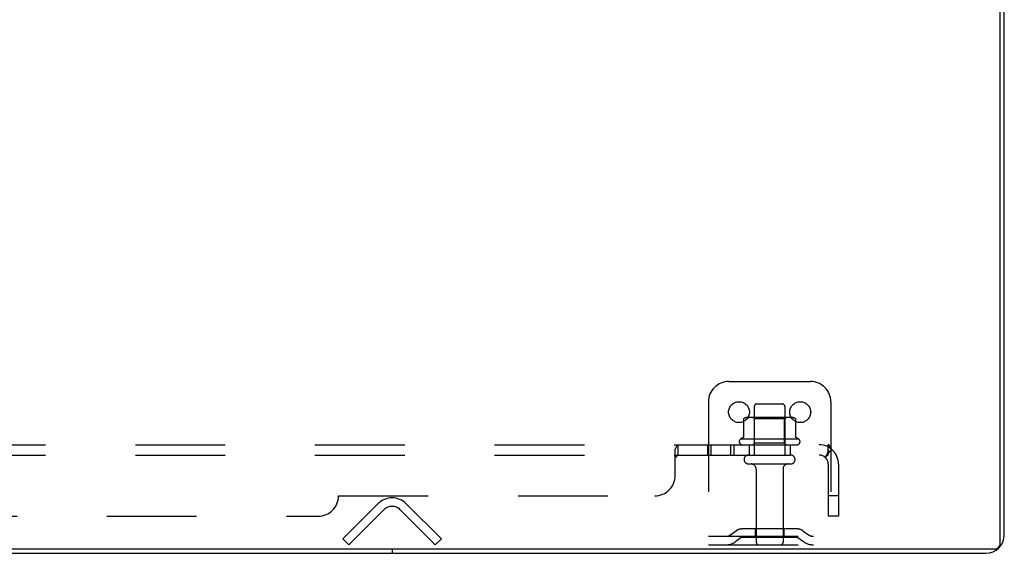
# Model space of a CAD drawing. Header units: inches. Extents: x 0 to 200, y 0 to 129.
# Tile 30 of 256: x 74 to 86, y 9 to 15. Entities that reach past the tile are written whole.
import ezdxf

# ---------------------------------------------------------------- set-up
doc = ezdxf.new("R2010")
doc.units = ezdxf.units.IN
doc.header["$LTSCALE"] = 11
doc.header["$MEASUREMENT"] = 0
doc.linetypes.add('HIDDEN', pattern=[0.2, 0.1, -0.1])
doc.layers.get('0').update_dxf_attribs({"linetype": 'CONTINUOUS'})
doc.layers.add('DEFAULT_2', color=8, linetype='HIDDEN')
doc.layers.add('SUBPANEL', color=7, linetype='CONTINUOUS')

msp = doc.modelspace()

# ---------------------------------------------------------------- linework, layer by layer
at = {"color": 7, "linetype": 'Continuous'}
for p, q in [((85.766, 8.809), (85.766, 20.579)), ((85.703, 8.746), (37.933, 8.746)), ((78.318, 8.746), (78.318, 8.694))]:
    msp.add_line(p, q, dxfattribs=at)
at = {"color": 3, "linetype": 'Continuous'}
for p, q in [((85.818, 8.92), (85.818, 20.468)), ((38.044, 8.694), (85.592, 8.694))]:
    msp.add_line(p, q, dxfattribs=at)
msp.add_arc((85.592, 8.92), 0.226, 270, 360, dxfattribs=at)
at = {"color": 7, "linetype": 'Continuous'}
msp.add_arc((85.703, 8.809), 0.063, 270, 360, dxfattribs=at)
at = {"layer": 'DEFAULT_2', "color": 8, "linetype": 'HIDDEN'}
for p, q in [((82.443, 10.798), (83.443, 10.798)), ((82.193, 10.548), (82.193, 8.798)), ((82.755, 10.493), (82.755, 9.898)), ((82.785, 10.523), (83.1, 10.523)), ((83.13, 10.493), (83.13, 9.898)), ((83.693, 10.548), (83.693, 8.798)), ((82.624, 10.338), (82.624, 10.12)), ((83.198, 10.359), (82.687, 10.359)), ((82.759, 10.339), (82.739, 10.359)), ((83.126, 10.339), (82.759, 10.339)), ((82.759, 10.043), (82.759, 10.339)), ((83.126, 10.339), (83.146, 10.359)), ((83.126, 10.043), (83.126, 10.339)), ((83.262, 10.338), (83.262, 10.12)), ((83.299, 10.093), (82.587, 10.093)), ((82.609, 10.023), (83.277, 10.023)), ((82.759, 10.043), (82.739, 10.023)), ((83.126, 10.043), (82.759, 10.043)), ((83.126, 10.043), (83.146, 10.023)), ((82.685, 9.898), (83.2, 9.898)), ((82.685, 9.788), (83.2, 9.788)), ((82.778, 9.726), (82.778, 8.828)), ((83.108, 9.726), (83.108, 8.828)), ((77.714, 8.872), (78.144, 9.301)), ((78.492, 9.301), (78.922, 8.872)), ((78.217, 9.228), (77.787, 8.798)), ((78.848, 8.798), (78.419, 9.228)), ((82.536, 8.971), (82.468, 8.922)), ((83.283, 8.992), (82.602, 8.992)), ((82.768, 8.992), (82.768, 8.888)), ((83.118, 8.992), (83.118, 8.888)), ((83.35, 8.971), (83.418, 8.922)), ((77.787, 8.798), (77.714, 8.872)), ((78.848, 8.798), (78.922, 8.872)), ((82.193, 8.902), (83.693, 8.902)), ((82.596, 8.886), (82.528, 8.837)), ((83.283, 8.888), (82.602, 8.888)), ((83.289, 8.886), (83.357, 8.837)), ((82.193, 8.798), (83.693, 8.798))]:
    msp.add_line(p, q, dxfattribs=at)
for points in [[(82.63, 10.347), (82.628, 10.346), (82.627, 10.345), (82.626, 10.344), (82.625, 10.342), (82.624, 10.341), (82.624, 10.339), (82.624, 10.338)], [(83.256, 10.347), (83.257, 10.346), (83.259, 10.345), (83.26, 10.344), (83.261, 10.342), (83.261, 10.341), (83.262, 10.339), (83.262, 10.338)], [(82.624, 10.12), (82.624, 10.118), (82.624, 10.117), (82.623, 10.116), (82.623, 10.115), (82.623, 10.115), (82.622, 10.114), (82.622, 10.114), (82.622, 10.113), (82.621, 10.113), (82.621, 10.112), (82.621, 10.112), (82.62, 10.112), (82.62, 10.112), (82.62, 10.111), (82.619, 10.111), (82.619, 10.111), (82.619, 10.111), (82.619, 10.111)], [(83.267, 10.111), (83.267, 10.111), (83.266, 10.111), (83.266, 10.111), (83.266, 10.111), (83.266, 10.112), (83.265, 10.112), (83.265, 10.112), (83.265, 10.112), (83.264, 10.113), (83.264, 10.113), (83.264, 10.114), (83.263, 10.114), (83.263, 10.115), (83.263, 10.115), (83.262, 10.116), (83.262, 10.117), (83.262, 10.118), (83.262, 10.12)]]:
    msp.add_lwpolyline(points, dxfattribs=at)
for centre in [(82.568, 10.423), (83.318, 10.423)]:
    msp.add_circle(centre, 0.128, dxfattribs=at)
for centre, radius, start, end in [((82.443, 10.548), 0.25, 90, 180), ((83.443, 10.548), 0.25, 0, 90), ((82.785, 10.493), 0.03, 90, 180), ((83.1, 10.493), 0.03, 0, 90), ((82.687, 10.218), 0.141, 90, 113.95), ((83.198, 10.218), 0.141, 66.05, 90), ((82.609, 10.061), 0.0384, 124.4497, 270), ((82.943, 9.493), 0.698, 117.6814, 120.6631), ((82.943, 9.493), 0.698, 59.3369, 62.3186), ((83.277, 10.061), 0.0384, 270, 55.5503), ((82.685, 9.843), 0.055, 90, 270), ((83.2, 9.843), 0.055, 270, 90), ((82.715, 9.726), 0.0625, 0, 90), ((83.17, 9.726), 0.0625, 90, 180), ((78.318, 9.127), 0.246, 45, 135), ((78.318, 9.127), 0.142, 45, 135), ((82.602, 8.878), 0.114, 90, 125.7539), ((83.283, 8.878), 0.114, 54.2461, 90), ((82.407, 9.006), 0.104, 270, 305.7539), ((82.407, 9.006), 0.208, 270, 305.7539), ((82.602, 8.878), 0.01, 90, 125.7539), ((82.808, 8.828), 0.03, 180, 270), ((83.078, 8.828), 0.03, 270, 360), ((83.283, 8.878), 0.01, 54.2461, 90), ((83.479, 9.006), 0.208, 234.2461, 270), ((83.479, 9.006), 0.104, 234.2461, 270)]:
    msp.add_arc(centre, radius, start, end, dxfattribs=at)
at = {"layer": 'SUBPANEL', "color": 8, "linetype": 'HIDDEN'}
for p, q in [((39.974, 10.023), (83.662, 10.023)), ((81.822, 9.898), (81.822, 10.023)), ((82.184, 10.023), (82.184, 9.898)), ((82.222, 10.023), (82.222, 9.898)), ((82.465, 10.023), (82.465, 9.898)), ((82.503, 10.023), (82.503, 9.898)), ((82.693, 10.023), (82.693, 9.898)), ((83.193, 10.023), (83.193, 9.898)), ((83.662, 9.898), (83.662, 10.023)), ((39.974, 9.898), (83.662, 9.898)), ((81.787, 9.648), (81.787, 9.969)), ((81.815, 9.895), (81.816, 9.896)), ((83.7, 9.969), (83.621, 9.873)), ((83.662, 9.786), (83.662, 9.148)), ((83.787, 9.786), (83.787, 9.148)), ((77.662, 9.398), (81.537, 9.398)), ((83.787, 9.398), (83.662, 9.398)), ((46.224, 9.148), (77.412, 9.148)), ((83.787, 9.148), (83.662, 9.148))]:
    msp.add_line(p, q, dxfattribs=at)
for points in [[(81.804, 10.004), (81.805, 10.007), (81.807, 10.01), (81.808, 10.013)], [(81.808, 10.013), (81.81, 10.016), (81.812, 10.018), (81.814, 10.02), (81.816, 10.021), (81.817, 10.022), (81.819, 10.023), (81.821, 10.023), (81.822, 10.023)], [(81.81, 10.016), (81.812, 10.018), (81.814, 10.02), (81.816, 10.021)], [(81.817, 10.022), (81.819, 10.023), (81.821, 10.023), (81.822, 10.023)], [(83.682, 10.001), (83.68, 10.004), (83.679, 10.007), (83.677, 10.01), (83.676, 10.013), (83.674, 10.016), (83.672, 10.018), (83.67, 10.02), (83.668, 10.021), (83.666, 10.022), (83.665, 10.023), (83.663, 10.023), (83.662, 10.023)], [(81.787, 9.969), (81.788, 9.971), (81.79, 9.974), (81.791, 9.976), (81.793, 9.979), (81.794, 9.983), (81.796, 9.986), (81.797, 9.99)], [(81.788, 9.971), (81.79, 9.974), (81.791, 9.976)], [(81.797, 9.99), (81.801, 9.997), (81.802, 10.001), (81.804, 10.004)], [(81.809, 9.888), (81.81, 9.889), (81.812, 9.891), (81.813, 9.893)], [(81.812, 9.891), (81.813, 9.893), (81.815, 9.895), (81.816, 9.896), (81.818, 9.897), (81.819, 9.898), (81.821, 9.898), (81.822, 9.898)], [(81.818, 9.897), (81.819, 9.898), (81.821, 9.898), (81.822, 9.898)], [(83.638, 9.884), (83.64, 9.886), (83.642, 9.888), (83.644, 9.889), (83.647, 9.891), (83.649, 9.893), (83.652, 9.895), (83.654, 9.896), (83.656, 9.897), (83.658, 9.898), (83.66, 9.898), (83.662, 9.898)], [(83.662, 9.958), (83.662, 9.958), (83.662, 9.958), (83.662, 9.957), (83.662, 9.957), (83.662, 9.957), (83.661, 9.956), (83.661, 9.956), (83.661, 9.955), (83.661, 9.955), (83.661, 9.954), (83.661, 9.953), (83.661, 9.953), (83.661, 9.952), (83.661, 9.951), (83.661, 9.951), (83.66, 9.95), (83.66, 9.949), (83.66, 9.949), (83.66, 9.948), (83.66, 9.947), (83.66, 9.947), (83.659, 9.946), (83.659, 9.945), (83.659, 9.944), (83.659, 9.944), (83.659, 9.943), (83.659, 9.942), (83.658, 9.941), (83.658, 9.941), (83.658, 9.94), (83.658, 9.939), (83.657, 9.938), (83.657, 9.938), (83.657, 9.937), (83.657, 9.936), (83.656, 9.935), (83.656, 9.934), (83.656, 9.933), (83.656, 9.933), (83.655, 9.932), (83.655, 9.931), (83.655, 9.93), (83.655, 9.929), (83.654, 9.928), (83.654, 9.927), (83.654, 9.926), (83.653, 9.925), (83.653, 9.924), (83.653, 9.923), (83.652, 9.923), (83.652, 9.922), (83.651, 9.921), (83.651, 9.92), (83.651, 9.919), (83.65, 9.918), (83.65, 9.917), (83.649, 9.916), (83.649, 9.915), (83.649, 9.914), (83.648, 9.913), (83.648, 9.912), (83.647, 9.911), (83.647, 9.91), (83.647, 9.909), (83.646, 9.909), (83.646, 9.908), (83.646, 9.907), (83.645, 9.906), (83.645, 9.905), (83.644, 9.905), (83.644, 9.904), (83.644, 9.903), (83.643, 9.902), (83.643, 9.902), (83.643, 9.901), (83.642, 9.9), (83.642, 9.9), (83.642, 9.899), (83.641, 9.898), (83.641, 9.898), (83.64, 9.897), (83.64, 9.897), (83.64, 9.896), (83.639, 9.896), (83.639, 9.895), (83.639, 9.895), (83.639, 9.894), (83.639, 9.894)], [(83.639, 9.894), (83.639, 9.894), (83.639, 9.894), (83.639, 9.894), (83.639, 9.894), (83.639, 9.894), (83.639, 9.895), (83.639, 9.895), (83.639, 9.895), (83.64, 9.896), (83.64, 9.896), (83.64, 9.897), (83.641, 9.897), (83.641, 9.897), (83.642, 9.898)], [(83.662, 9.955), (83.662, 9.955), (83.662, 9.956), (83.662, 9.956), (83.662, 9.957), (83.662, 9.957), (83.662, 9.958), (83.662, 9.958), (83.662, 9.958), (83.662, 9.958)], [(83.7, 9.969), (83.698, 9.971), (83.696, 9.974), (83.694, 9.976), (83.692, 9.979), (83.69, 9.983), (83.688, 9.986), (83.686, 9.99), (83.685, 9.993), (83.682, 10.001)], [(81.787, 9.873), (81.788, 9.872), (81.79, 9.872), (81.792, 9.872), (81.793, 9.872), (81.795, 9.873), (81.796, 9.874), (81.798, 9.874), (81.799, 9.876), (81.801, 9.877), (81.802, 9.878), (81.804, 9.88), (81.805, 9.882), (81.806, 9.884), (81.809, 9.888)], [(81.787, 9.873), (81.788, 9.872), (81.79, 9.872), (81.792, 9.872), (81.793, 9.872), (81.795, 9.873), (81.796, 9.874), (81.798, 9.874), (81.799, 9.876), (81.801, 9.877), (81.802, 9.878), (81.804, 9.88), (81.805, 9.882)], [(83.621, 9.873), (83.621, 9.872), (83.622, 9.872), (83.623, 9.872), (83.624, 9.872), (83.625, 9.873), (83.626, 9.874), (83.627, 9.874), (83.629, 9.876), (83.631, 9.877), (83.632, 9.878), (83.634, 9.88), (83.638, 9.884)]]:
    msp.add_lwpolyline(points, dxfattribs=at)
for centre, radius, start, end in [((83.55, 9.786), 0.237, 0, 90), ((83.55, 9.786), 0.112, 0, 90), ((81.537, 9.648), 0.25, 270, 360), ((77.412, 9.398), 0.25, 270, 360)]:
    msp.add_arc(centre, radius, start, end, dxfattribs=at)

doc.saveas('drawing.dxf')
